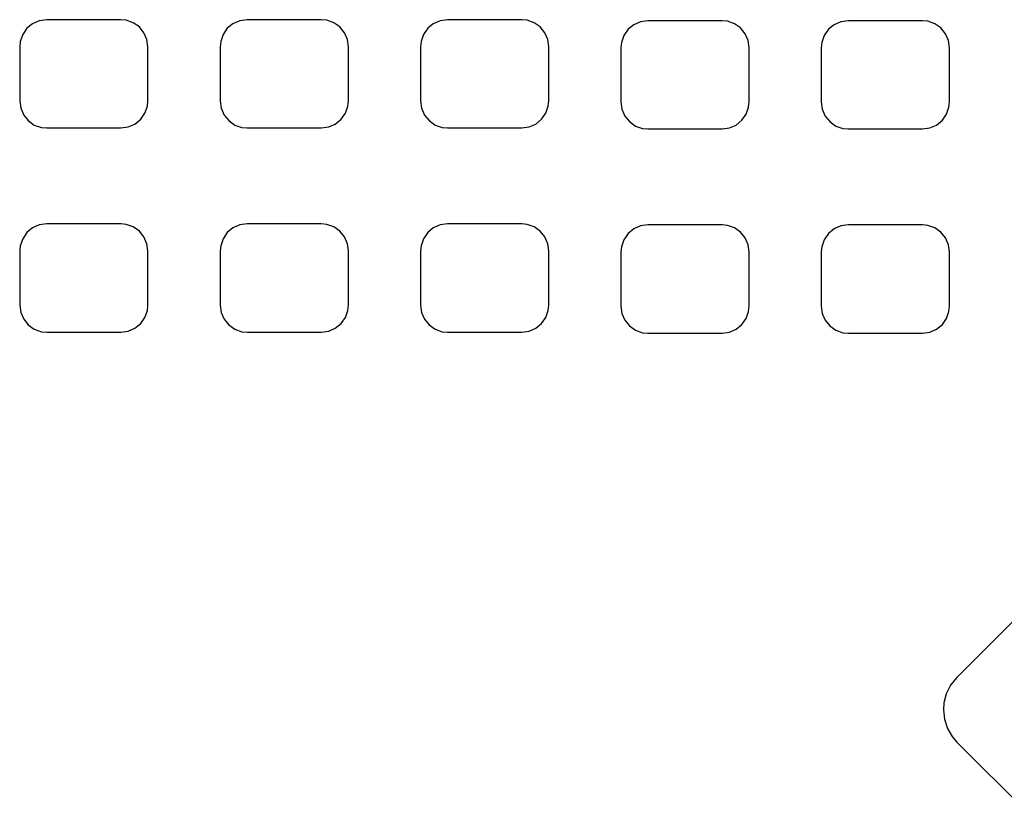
# Model space of a CAD drawing. Extents: x -27.1 to 63, y -62.3 to 29.6.
# Tile 8 of 12: x 6.7 to 11.6, y 11 to 15. Entities that reach past the tile are written whole.
import ezdxf

# ---------------------------------------------------------------- set-up
doc = ezdxf.new("R2010")
doc.units = 0
doc.header["$MEASUREMENT"] = 0
doc.layers.get('0').update_dxf_attribs({"linetype": 'CONTINUOUS'})

msp = doc.modelspace()

# ---------------------------------------------------------------- linework, layer by layer
for points in [[(7.208, 14.964), (6.838, 14.964), (6.838, 14.964), (6.801, 14.959), (6.801, 14.959), (6.767, 14.944), (6.767, 14.944), (6.739, 14.921), (6.739, 14.921), (6.718, 14.89), (6.718, 14.89), (6.706, 14.855), (6.706, 14.855), (6.703, 14.828999), (6.703, 14.828999), (6.703, 14.559), (6.703, 14.559), (6.708, 14.522001), (6.708, 14.522001), (6.723, 14.488), (6.723, 14.488), (6.746, 14.46), (6.746, 14.46), (6.776, 14.437999), (6.776, 14.437999), (6.811, 14.426001), (6.811, 14.426001), (6.838, 14.424), (6.838, 14.424), (7.208, 14.424), (7.208, 14.424), (7.245, 14.429), (7.245, 14.429), (7.278, 14.442999), (7.278, 14.442999), (7.307, 14.467), (7.307, 14.467), (7.328, 14.497), (7.328, 14.497), (7.34, 14.532), (7.34, 14.532), (7.343, 14.559), (7.343, 14.559), (7.343, 14.828999), (7.343, 14.828999), (7.338, 14.865), (7.338, 14.865), (7.323, 14.898999), (7.323, 14.898999), (7.3, 14.928), (7.3, 14.928), (7.27, 14.948999), (7.27, 14.948999), (7.235, 14.961), (7.235, 14.961), (7.208, 14.964)], [(8.208, 14.964), (7.838, 14.964), (7.838, 14.964), (7.801, 14.959), (7.801, 14.959), (7.767, 14.944), (7.767, 14.944), (7.739, 14.921), (7.739, 14.921), (7.718, 14.89), (7.718, 14.89), (7.706, 14.855), (7.706, 14.855), (7.703, 14.828999), (7.703, 14.828999), (7.703, 14.559), (7.703, 14.559), (7.708, 14.522001), (7.708, 14.522001), (7.723, 14.488), (7.723, 14.488), (7.746, 14.46), (7.746, 14.46), (7.776, 14.437999), (7.776, 14.437999), (7.811, 14.426001), (7.811, 14.426001), (7.838, 14.424), (7.838, 14.424), (8.208, 14.424), (8.208, 14.424), (8.244999, 14.429), (8.244999, 14.429), (8.278, 14.442999), (8.278, 14.442999), (8.307, 14.467), (8.307, 14.467), (8.328, 14.497), (8.328, 14.497), (8.34, 14.532), (8.34, 14.532), (8.343, 14.559), (8.343, 14.559), (8.343, 14.828999), (8.343, 14.828999), (8.338, 14.865), (8.338, 14.865), (8.323, 14.898999), (8.323, 14.898999), (8.3, 14.928), (8.3, 14.928), (8.27, 14.948999), (8.27, 14.948999), (8.235, 14.961), (8.235, 14.961), (8.208, 14.964)], [(9.208, 14.964), (8.838, 14.964), (8.838, 14.964), (8.801, 14.959), (8.801, 14.959), (8.767, 14.944), (8.767, 14.944), (8.739, 14.921), (8.739, 14.921), (8.718, 14.89), (8.718, 14.89), (8.706, 14.855), (8.706, 14.855), (8.703, 14.828999), (8.703, 14.828999), (8.703, 14.559), (8.703, 14.559), (8.708, 14.522001), (8.708, 14.522001), (8.723, 14.488), (8.723, 14.488), (8.746, 14.46), (8.746, 14.46), (8.776, 14.437999), (8.776, 14.437999), (8.811, 14.426001), (8.811, 14.426001), (8.838, 14.424), (8.838, 14.424), (9.208, 14.424), (9.208, 14.424), (9.245, 14.429), (9.245, 14.429), (9.278, 14.442999), (9.278, 14.442999), (9.307, 14.467), (9.307, 14.467), (9.328, 14.497), (9.328, 14.497), (9.340001, 14.532), (9.340001, 14.532), (9.343, 14.559), (9.343, 14.559), (9.343, 14.828999), (9.343, 14.828999), (9.338, 14.865), (9.338, 14.865), (9.323, 14.898999), (9.323, 14.898999), (9.3, 14.928), (9.3, 14.928), (9.27, 14.948999), (9.27, 14.948999), (9.235, 14.961), (9.235, 14.961), (9.208, 14.964)], [(10.208, 14.959), (9.838, 14.959), (9.838, 14.959), (9.801, 14.954), (9.801, 14.954), (9.767, 14.939), (9.767, 14.939), (9.739, 14.916), (9.739, 14.916), (9.718, 14.885), (9.718, 14.885), (9.706, 14.85), (9.706, 14.85), (9.703, 14.824), (9.703, 14.824), (9.703, 14.553999), (9.703, 14.553999), (9.708, 14.517), (9.708, 14.517), (9.723, 14.483), (9.723, 14.483), (9.746, 14.455), (9.746, 14.455), (9.776, 14.433), (9.776, 14.433), (9.811, 14.421), (9.811, 14.421), (9.838, 14.419), (9.838, 14.419), (10.208, 14.419), (10.208, 14.419), (10.245, 14.424), (10.245, 14.424), (10.277999, 14.437999), (10.277999, 14.437999), (10.307, 14.462), (10.307, 14.462), (10.328, 14.492), (10.328, 14.492), (10.34, 14.527), (10.34, 14.527), (10.343, 14.553999), (10.343, 14.553999), (10.343, 14.824), (10.343, 14.824), (10.338, 14.86), (10.338, 14.86), (10.323, 14.894), (10.323, 14.894), (10.3, 14.922999), (10.3, 14.922999), (10.27, 14.944), (10.27, 14.944), (10.235001, 14.956), (10.235001, 14.956), (10.208, 14.959)], [(11.207999, 14.959), (10.838, 14.959), (10.838, 14.959), (10.801, 14.954), (10.801, 14.954), (10.767, 14.939), (10.767, 14.939), (10.738999, 14.916), (10.738999, 14.916), (10.718, 14.885), (10.718, 14.885), (10.706, 14.85), (10.706, 14.85), (10.703, 14.824), (10.703, 14.824), (10.703, 14.553999), (10.703, 14.553999), (10.707999, 14.517), (10.707999, 14.517), (10.723, 14.483), (10.723, 14.483), (10.746, 14.455), (10.746, 14.455), (10.776, 14.433), (10.776, 14.433), (10.811, 14.421), (10.811, 14.421), (10.838, 14.419), (10.838, 14.419), (11.207999, 14.419), (11.207999, 14.419), (11.245, 14.424), (11.245, 14.424), (11.277999, 14.437999), (11.277999, 14.437999), (11.307001, 14.462), (11.307001, 14.462), (11.327999, 14.492), (11.327999, 14.492), (11.34, 14.527), (11.34, 14.527), (11.342999, 14.553999), (11.342999, 14.553999), (11.342999, 14.824), (11.342999, 14.824), (11.338, 14.86), (11.338, 14.86), (11.323, 14.894), (11.323, 14.894), (11.3, 14.922999), (11.3, 14.922999), (11.27, 14.944), (11.27, 14.944), (11.235, 14.956), (11.235, 14.956), (11.207999, 14.959)], [(7.208, 13.944), (6.838, 13.944), (6.838, 13.944), (6.801, 13.939), (6.801, 13.939), (6.767, 13.924), (6.767, 13.924), (6.739, 13.901), (6.739, 13.901), (6.718, 13.87), (6.718, 13.87), (6.706, 13.835), (6.706, 13.835), (6.703, 13.809), (6.703, 13.809), (6.703, 13.539), (6.703, 13.539), (6.708, 13.502), (6.708, 13.502), (6.723, 13.468), (6.723, 13.468), (6.746, 13.44), (6.746, 13.44), (6.776, 13.418), (6.776, 13.418), (6.811, 13.406), (6.811, 13.406), (6.838, 13.403999), (6.838, 13.403999), (7.208, 13.403999), (7.208, 13.403999), (7.245, 13.409), (7.245, 13.409), (7.278, 13.422999), (7.278, 13.422999), (7.307, 13.447), (7.307, 13.447), (7.328, 13.477001), (7.328, 13.477001), (7.34, 13.512), (7.34, 13.512), (7.343, 13.539), (7.343, 13.539), (7.343, 13.809), (7.343, 13.809), (7.338, 13.845), (7.338, 13.845), (7.323, 13.879), (7.323, 13.879), (7.3, 13.907999), (7.3, 13.907999), (7.27, 13.929), (7.27, 13.929), (7.235, 13.941), (7.235, 13.941), (7.208, 13.944)], [(8.208, 13.944), (7.838, 13.944), (7.838, 13.944), (7.801, 13.939), (7.801, 13.939), (7.767, 13.924), (7.767, 13.924), (7.739, 13.901), (7.739, 13.901), (7.718, 13.87), (7.718, 13.87), (7.706, 13.835), (7.706, 13.835), (7.703, 13.809), (7.703, 13.809), (7.703, 13.539), (7.703, 13.539), (7.708, 13.502), (7.708, 13.502), (7.723, 13.468), (7.723, 13.468), (7.746, 13.44), (7.746, 13.44), (7.776, 13.418), (7.776, 13.418), (7.811, 13.406), (7.811, 13.406), (7.838, 13.403999), (7.838, 13.403999), (8.208, 13.403999), (8.208, 13.403999), (8.244999, 13.409), (8.244999, 13.409), (8.278, 13.422999), (8.278, 13.422999), (8.307, 13.447), (8.307, 13.447), (8.328, 13.477001), (8.328, 13.477001), (8.34, 13.512), (8.34, 13.512), (8.343, 13.539), (8.343, 13.539), (8.343, 13.809), (8.343, 13.809), (8.338, 13.845), (8.338, 13.845), (8.323, 13.879), (8.323, 13.879), (8.3, 13.907999), (8.3, 13.907999), (8.27, 13.929), (8.27, 13.929), (8.235, 13.941), (8.235, 13.941), (8.208, 13.944)], [(9.208, 13.944), (8.838, 13.944), (8.838, 13.944), (8.801, 13.939), (8.801, 13.939), (8.767, 13.924), (8.767, 13.924), (8.739, 13.901), (8.739, 13.901), (8.718, 13.87), (8.718, 13.87), (8.706, 13.835), (8.706, 13.835), (8.703, 13.809), (8.703, 13.809), (8.703, 13.539), (8.703, 13.539), (8.708, 13.502), (8.708, 13.502), (8.723, 13.468), (8.723, 13.468), (8.746, 13.44), (8.746, 13.44), (8.776, 13.418), (8.776, 13.418), (8.811, 13.406), (8.811, 13.406), (8.838, 13.403999), (8.838, 13.403999), (9.208, 13.403999), (9.208, 13.403999), (9.245, 13.409), (9.245, 13.409), (9.278, 13.422999), (9.278, 13.422999), (9.307, 13.447), (9.307, 13.447), (9.328, 13.477001), (9.328, 13.477001), (9.340001, 13.512), (9.340001, 13.512), (9.343, 13.539), (9.343, 13.539), (9.343, 13.809), (9.343, 13.809), (9.338, 13.845), (9.338, 13.845), (9.323, 13.879), (9.323, 13.879), (9.3, 13.907999), (9.3, 13.907999), (9.27, 13.929), (9.27, 13.929), (9.235, 13.941), (9.235, 13.941), (9.208, 13.944)], [(10.208, 13.939), (9.838, 13.939), (9.838, 13.939), (9.801, 13.934), (9.801, 13.934), (9.767, 13.918999), (9.767, 13.918999), (9.739, 13.896), (9.739, 13.896), (9.718, 13.865), (9.718, 13.865), (9.706, 13.83), (9.706, 13.83), (9.703, 13.804), (9.703, 13.804), (9.703, 13.534), (9.703, 13.534), (9.708, 13.497), (9.708, 13.497), (9.723, 13.462999), (9.723, 13.462999), (9.746, 13.435), (9.746, 13.435), (9.776, 13.413), (9.776, 13.413), (9.811, 13.401), (9.811, 13.401), (9.838, 13.399), (9.838, 13.399), (10.208, 13.399), (10.208, 13.399), (10.245, 13.403999), (10.245, 13.403999), (10.277999, 13.418), (10.277999, 13.418), (10.307, 13.442001), (10.307, 13.442001), (10.328, 13.472001), (10.328, 13.472001), (10.34, 13.507001), (10.34, 13.507001), (10.343, 13.534), (10.343, 13.534), (10.343, 13.804), (10.343, 13.804), (10.338, 13.84), (10.338, 13.84), (10.323, 13.874), (10.323, 13.874), (10.3, 13.903), (10.3, 13.903), (10.27, 13.924), (10.27, 13.924), (10.235001, 13.936), (10.235001, 13.936), (10.208, 13.939)], [(11.207999, 13.939), (10.838, 13.939), (10.838, 13.939), (10.801, 13.934), (10.801, 13.934), (10.767, 13.918999), (10.767, 13.918999), (10.738999, 13.896), (10.738999, 13.896), (10.718, 13.865), (10.718, 13.865), (10.706, 13.83), (10.706, 13.83), (10.703, 13.804), (10.703, 13.804), (10.703, 13.534), (10.703, 13.534), (10.707999, 13.497), (10.707999, 13.497), (10.723, 13.462999), (10.723, 13.462999), (10.746, 13.435), (10.746, 13.435), (10.776, 13.413), (10.776, 13.413), (10.811, 13.401), (10.811, 13.401), (10.838, 13.399), (10.838, 13.399), (11.207999, 13.399), (11.207999, 13.399), (11.245, 13.403999), (11.245, 13.403999), (11.277999, 13.418), (11.277999, 13.418), (11.307001, 13.442001), (11.307001, 13.442001), (11.327999, 13.472001), (11.327999, 13.472001), (11.34, 13.507001), (11.34, 13.507001), (11.342999, 13.534), (11.342999, 13.534), (11.342999, 13.804), (11.342999, 13.804), (11.338, 13.84), (11.338, 13.84), (11.323, 13.874), (11.323, 13.874), (11.3, 13.903), (11.3, 13.903), (11.27, 13.924), (11.27, 13.924), (11.235, 13.936), (11.235, 13.936), (11.207999, 13.939)], [(11.695, 11.995), (11.377999, 11.678), (11.377999, 11.678), (11.347999, 11.641001), (11.347999, 11.641001), (11.326, 11.598), (11.326, 11.598), (11.314, 11.552001), (11.314, 11.552001), (11.312, 11.517999), (11.312, 11.517999), (11.317, 11.471), (11.317, 11.471), (11.332, 11.425), (11.332, 11.425), (11.356, 11.384), (11.356, 11.384), (11.377999, 11.358), (11.377999, 11.358), (11.73, 11.006)]]:
    msp.add_lwpolyline(points)

doc.saveas('drawing.dxf')
